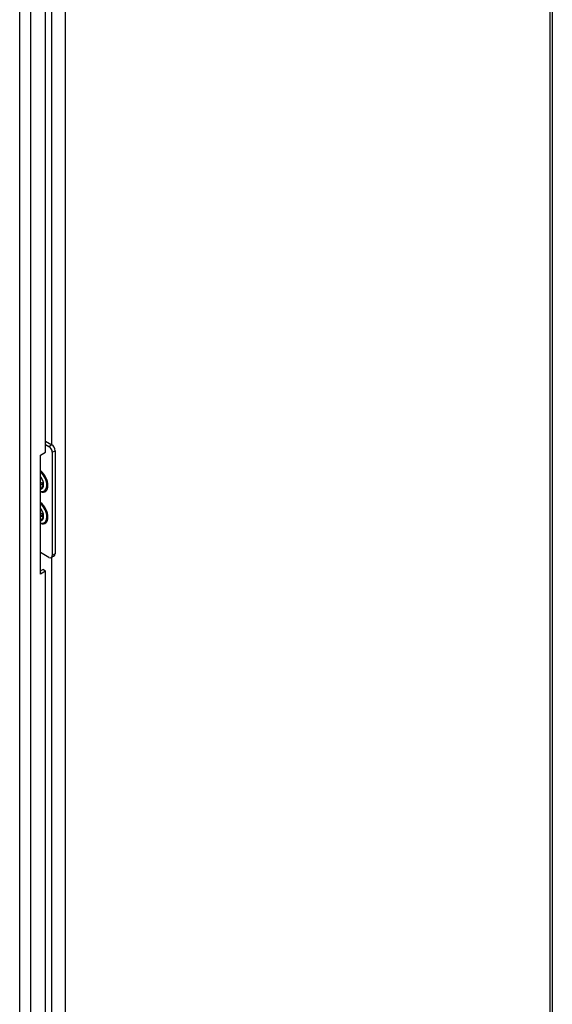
# Model space of a CAD drawing. Extents: x 807 to 1172, y 30 to 260.
# Tile 159 of 214: x 1138 to 1150, y 102 to 123. Entities that reach past the tile are written whole.
import ezdxf

# ---------------------------------------------------------------- set-up
doc = ezdxf.new("R2010")
doc.units = 0
doc.header["$LTSCALE"] = 4
doc.header["$MEASUREMENT"] = 0
doc.layers.get('0').update_dxf_attribs({"linetype": 'CONTINUOUS'})

msp = doc.modelspace()

# ---------------------------------------------------------------- linework, layer by layer
for p, q in [((1150.022, 85.977), (1150.022, 135.727)), ((1150.071, 135.795), (1150.071, 86.045)), ((1138.684, 127.551), (1138.684, 83.855)), ((1138.447, 83.92), (1138.447, 127.487)), ((1139.442, 127.371), (1139.442, 84.914)), ((1139.149, 113.709), (1139.149, 123.967)), ((1139.014, 113.546), (1139.014, 123.663)), ((1139.014, 113.787), (1139.146, 113.711)), ((1139.014, 113.715), (1139.084, 113.675)), ((1139.146, 113.711), (1139.084, 113.675)), ((1138.902, 113.482), (1139.014, 113.546)), ((1138.902, 110.888), (1138.902, 113.482)), ((1139.159, 113.545), (1139.221, 113.581)), ((1139.159, 113.545), (1139.159, 111.297)), ((1139.221, 113.581), (1139.221, 111.333)), ((1139.084, 111.254), (1138.902, 111.358)), ((1139.199, 111.284), (1139.137, 111.249)), ((1139.149, 100.998), (1139.149, 111.256)), ((1139.221, 111.333), (1139.159, 111.297)), ((1138.902, 110.959), (1138.952, 110.988)), ((1139.014, 110.952), (1138.902, 110.888)), ((1139.014, 110.952), (1138.952, 110.988)), ((1139.014, 100.835), (1139.014, 110.952))]:
    msp.add_line(p, q)
for centre, major_axis, start_param, end_param in [((1139.084, 113.588), (0.0528, -0.0917), 0.787332, 2.358128), ((1139.146, 113.624), (-0.0528, 0.0917), 3.928925, 5.499721), ((1138.859, 112.939), (0.144, -0.25), 5.710602, 8.430433), ((1138.853, 112.936), (0.134, -0.232), 5.761888, 8.379146), ((1138.828, 112.921), (0.099, -0.172), 6.053237, 8.087797), ((1138.922, 112.975), (0.0562, -0.0975), 5.250921, 5.97862), ((1138.882, 112.952), (0.059, -0.103), 5.744788, 6.658636), ((1138.89, 112.957), (0.059, -0.103), 5.637173, 6.208588), ((1138.835, 112.925), (0.088, -0.153), 6.069398, 6.94667), ((1138.859, 112.248), (0.144, -0.25), 5.710602, 8.430433), ((1138.853, 112.244), (0.134, -0.232), 5.761888, 8.379146), ((1138.828, 112.23), (0.099, -0.172), 6.053237, 8.087797), ((1138.928, 112.287), (0.0486, -0.0843), 5.114151, 5.889541), ((1138.89, 112.266), (0.0486, -0.0843), 5.667904, 6.71529), ((1138.882, 112.26), (0.059, -0.103), 5.744788, 6.658636), ((1138.89, 112.266), (0.059, -0.103), 5.637173, 6.208588), ((1138.835, 112.233), (0.088, -0.153), 6.069398, 6.94667), ((1139.084, 111.34), (0.0528, -0.0917), 5.499721, 7.070517), ((1139.146, 111.376), (0.0528, -0.0917), 0, 0.787332)]:
    msp.add_ellipse(centre, major_axis=major_axis, ratio=0.578093, start_param=start_param, end_param=end_param)
for points in [[(1138.902, 113.007), (1138.909, 112.998), (1138.915, 112.988), (1138.93, 112.962), (1138.938, 112.946), (1138.95, 112.913), (1138.955, 112.896), (1138.96, 112.866), (1138.96, 112.851), (1138.959, 112.838), (1138.959, 112.837), (1138.959, 112.836)], [(1138.902, 112.315), (1138.909, 112.306), (1138.915, 112.296), (1138.93, 112.271), (1138.938, 112.254), (1138.95, 112.221), (1138.955, 112.204), (1138.96, 112.174), (1138.96, 112.159), (1138.959, 112.146), (1138.959, 112.145), (1138.959, 112.144)]]:
    msp.add_open_spline(points, degree=3, knots=[2.151472, 2.151472, 2.151472, 2.151472, 2.342656, 2.342656, 2.645426, 2.645426, 2.946711, 2.946711, 3.243648, 3.243648, 3.26544, 3.26544, 3.26544, 3.26544])

doc.saveas('drawing.dxf')
